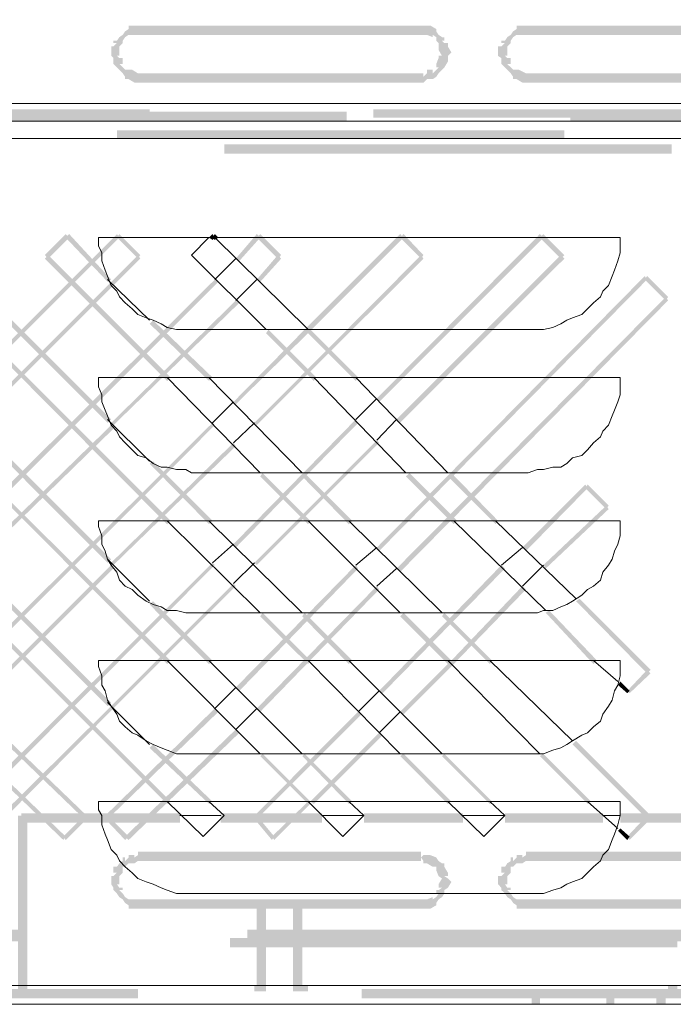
# Model space of a CAD drawing. Header units: millimetres. Extents: x -91 to 1961, y -1152 to 358.
# Tile 160 of 256: x 152 to 161, y 112 to 126. Entities that reach past the tile are written whole.
import ezdxf

# ---------------------------------------------------------------- set-up
doc = ezdxf.new("R2010")
doc.units = ezdxf.units.MM
doc.header["$MEASUREMENT"] = 0
doc.layers.get('0').update_dxf_attribs({"linetype": 'CONTINUOUS'})

msp = doc.modelspace()

# ---------------------------------------------------------------- hatches: boundary and pattern name
at = {"true_color": 0xaaaaaa}
h = msp.add_hatch(color=253, dxfattribs=at)
h.paths.add_polyline_path([(169.037, 169.634), (169.169, 169.634), (169.169, 169.287), (169.037, 169.287)])
h.paths.add_polyline_path([(160.434, 114.739), (166.787, 114.739), (166.787, 114.607), (160.434, 114.607)])
h = msp.add_hatch(color=253, dxfattribs=at)
h.paths.add_polyline_path([(131.845, 112.291), (131.977, 112.291), (131.977, 112.208), (131.845, 112.208)])
h.paths.add_polyline_path([(125.971, 112.291), (126.087, 112.291), (126.087, 112.208), (125.971, 112.208)])
h.paths.add_polyline_path([(161.112, 112.291), (161.244, 112.291), (161.244, 112.208), (161.112, 112.208)])
h.paths.add_polyline_path([(125.326, 112.291), (125.458, 112.291), (125.458, 112.208), (125.326, 112.208)])
h.paths.add_polyline_path([(126.6, 112.291), (126.732, 112.291), (126.732, 112.208), (126.6, 112.208)])
h.paths.add_polyline_path([(155.239, 112.291), (155.354, 112.291), (155.354, 112.208), (155.239, 112.208)])
h.paths.add_polyline_path([(128.337, 112.291), (128.469, 112.291), (128.469, 112.208), (128.337, 112.208)])
h.paths.add_polyline_path([(161.79, 112.291), (161.923, 112.291), (161.923, 112.208), (161.79, 112.208)])
h.paths.add_polyline_path([(155.867, 112.291), (156, 112.291), (156, 112.208), (155.867, 112.208)])
h.paths.add_polyline_path([(132.324, 112.291), (132.44, 112.291), (132.44, 112.208), (132.324, 112.208)])
h.paths.add_polyline_path([(132.523, 112.291), (132.655, 112.291), (132.655, 112.208), (132.523, 112.208)])
h.paths.add_polyline_path([(162.436, 112.291), (162.551, 112.291), (162.551, 112.208), (162.436, 112.208)])
h.paths.add_polyline_path([(169.285, 148.54), (169.417, 148.54), (169.417, 147.349), (169.285, 147.349)])
h = msp.add_hatch(color=253, dxfattribs=at)
h.paths.add_polyline_path([(132.44, 113.465), (132.572, 113.465), (132.572, 112.208), (132.44, 112.208)])
h.paths.add_polyline_path([(166.026, 126.469), (166.158, 126.469), (166.158, 124.649), (166.026, 124.649)])
h.paths.add_polyline_path([(121.686, 126.469), (121.818, 126.469), (121.818, 124.649), (121.686, 124.649)])
h.paths.add_polyline_path([(127.411, 125.245), (131.431, 125.245), (131.431, 125.113), (127.411, 125.113)])
h.paths.add_polyline_path([(166.026, 124.567), (166.158, 124.567), (166.158, 124.401), (166.026, 124.401)])
h.paths.add_polyline_path([(163.23, 125.791), (163.362, 125.791), (163.362, 124.567), (163.23, 124.567)])
h.paths.add_polyline_path([(153.584, 125.245), (157.605, 125.245), (157.605, 125.113), (153.584, 125.113)])
h.paths.add_polyline_path([(162.551, 125.791), (162.684, 125.791), (162.684, 124.567), (162.551, 124.567)])
h.paths.add_polyline_path([(160.947, 112.208), (161.079, 112.208), (161.079, 112.026), (160.947, 112.026)])
h = msp.add_hatch(color=253, dxfattribs=at)
h.paths.add_polyline_path([(128.552, 112.208), (128.668, 112.208), (128.668, 112.026), (128.552, 112.026)])
h.paths.add_polyline_path([(159.094, 125.923), (163.114, 125.923), (163.114, 125.791), (159.094, 125.791)])
h.paths.add_polyline_path([(166.026, 124.649), (166.158, 124.649), (166.158, 124.567), (166.026, 124.567)])
h.paths.add_polyline_path([(159.176, 112.208), (159.292, 112.208), (159.292, 112.026), (159.176, 112.026)])
h.paths.add_polyline_path([(121.686, 124.649), (121.818, 124.649), (121.818, 124.567), (121.686, 124.567)])
h = msp.add_hatch(color=253, dxfattribs=at)
h.paths.add_polyline_path([(160.235, 112.208), (160.351, 112.208), (160.351, 112.026), (160.235, 112.026)])
h.paths.add_polyline_path([(153.584, 125.923), (157.605, 125.923), (157.605, 125.791), (153.584, 125.791)])
h.paths.add_polyline_path([(166.208, 124.567), (166.324, 124.567), (166.324, 124.401), (166.208, 124.401)])
h.paths.add_polyline_path([(124.565, 125.841), (125.243, 125.841), (125.243, 125.708), (124.565, 125.708)])
for points in [[(153.584, 125.791), (153.535, 125.791), (153.452, 125.791), (153.501, 125.841), (153.452, 125.791), (153.402, 125.758), (153.369, 125.708), (153.32, 125.675), (153.369, 125.708), (153.369, 125.675), (153.32, 125.626), (153.286, 125.576), (153.32, 125.626), (153.32, 125.543), (153.32, 125.493), (153.286, 125.493), (153.32, 125.46), (153.369, 125.46), (153.369, 125.377), (153.32, 125.377), (153.369, 125.328), (153.402, 125.295), (153.452, 125.245), (153.402, 125.295), (153.452, 125.295), (153.501, 125.295), (153.584, 125.245), (153.535, 125.245), (153.584, 125.245), (153.584, 125.113), (153.535, 125.113), (153.452, 125.162), (153.402, 125.162), (153.402, 125.195), (153.369, 125.245), (153.32, 125.295), (153.286, 125.328), (153.237, 125.377), (153.237, 125.46), (153.286, 125.411), (153.237, 125.46), (153.204, 125.493), (153.204, 125.543), (153.204, 125.626), (153.237, 125.626), (153.286, 125.675), (153.237, 125.675), (153.237, 125.708), (153.286, 125.708), (153.32, 125.758), (153.369, 125.791), (153.402, 125.841), (153.452, 125.874), (153.452, 125.923), (153.535, 125.923), (153.584, 125.923)], [(157.605, 125.245), (157.638, 125.245), (157.638, 125.195), (157.687, 125.245), (157.687, 125.295), (157.77, 125.295), (157.77, 125.245), (157.82, 125.295), (157.853, 125.328), (157.82, 125.328), (157.82, 125.377), (157.853, 125.46), (157.853, 125.493), (157.902, 125.493), (157.935, 125.543), (157.902, 125.493), (157.853, 125.576), (157.853, 125.626), (157.853, 125.675), (157.902, 125.626), (157.853, 125.675), (157.82, 125.708), (157.82, 125.758), (157.853, 125.708), (157.82, 125.758), (157.77, 125.791), (157.77, 125.758), (157.687, 125.791), (157.638, 125.791), (157.605, 125.791), (157.605, 125.923), (157.638, 125.923), (157.687, 125.923), (157.737, 125.923), (157.82, 125.874), (157.82, 125.841), (157.853, 125.791), (157.902, 125.758), (157.935, 125.758), (157.935, 125.708), (157.902, 125.708), (157.935, 125.675), (157.985, 125.675), (157.985, 125.626), (158.035, 125.543), (157.985, 125.493), (157.935, 125.46), (157.985, 125.493), (157.985, 125.46), (157.985, 125.411), (157.935, 125.328), (157.935, 125.377), (157.935, 125.328), (157.902, 125.295), (157.853, 125.245), (157.82, 125.195), (157.77, 125.162), (157.687, 125.162), (157.737, 125.195), (157.687, 125.162), (157.638, 125.113), (157.605, 125.113)], [(159.094, 125.791), (159.044, 125.791), (158.961, 125.791), (158.994, 125.841), (158.961, 125.791), (158.912, 125.758), (158.879, 125.708), (158.829, 125.675), (158.879, 125.708), (158.879, 125.675), (158.829, 125.626), (158.796, 125.576), (158.829, 125.626), (158.829, 125.543), (158.829, 125.493), (158.796, 125.493), (158.829, 125.46), (158.879, 125.46), (158.879, 125.377), (158.829, 125.377), (158.879, 125.328), (158.912, 125.295), (158.961, 125.245), (158.912, 125.295), (158.961, 125.295), (158.994, 125.295), (159.094, 125.245), (159.044, 125.245), (159.094, 125.245), (159.094, 125.113), (159.044, 125.113), (158.961, 125.162), (158.912, 125.162), (158.912, 125.195), (158.879, 125.245), (158.829, 125.295), (158.796, 125.328), (158.746, 125.377), (158.746, 125.46), (158.796, 125.411), (158.746, 125.46), (158.697, 125.493), (158.697, 125.543), (158.697, 125.626), (158.746, 125.626), (158.796, 125.675), (158.746, 125.675), (158.746, 125.708), (158.796, 125.708), (158.829, 125.758), (158.879, 125.791), (158.912, 125.841), (158.961, 125.874), (158.961, 125.923), (159.044, 125.923), (159.094, 125.923)], [(150.904, 120.579), (153.286, 122.962), (153.32, 122.912), (150.954, 120.546)], [(152.261, 122.664), (152.558, 122.962), (152.608, 122.912), (152.31, 122.614)], [(152.608, 122.962), (153.204, 122.317), (153.154, 122.284), (152.558, 122.912)], [(153.32, 122.962), (153.617, 122.664), (153.584, 122.614), (153.286, 122.912)], [(154.593, 122.912), (154.643, 122.962), (154.676, 122.912), (154.643, 122.879)], [(154.676, 122.962), (154.726, 122.912), (154.676, 122.879), (154.643, 122.912)], [(154.974, 122.614), (155.272, 122.962), (155.321, 122.912), (155.024, 122.581)], [(155.321, 122.962), (155.619, 122.664), (155.57, 122.614), (155.272, 122.912)], [(155.95, 121.605), (157.307, 122.962), (157.356, 122.912), (156, 121.556)], [(156.976, 120.629), (159.292, 122.962), (159.342, 122.912), (157.009, 120.579)], [(157.356, 122.962), (157.638, 122.664), (157.605, 122.614), (157.307, 122.912)], [(159.342, 122.962), (159.64, 122.664), (159.59, 122.614), (159.292, 122.912)], [(153.998, 120.877), (152.261, 122.614), (152.31, 122.664), (154.047, 120.927)], [(153.617, 122.614), (153.237, 122.234), (153.204, 122.284), (153.584, 122.664)], [(157.638, 122.614), (155.272, 120.249), (155.239, 120.282), (157.605, 122.664)], [(155.619, 122.614), (155.321, 122.284), (155.272, 122.317), (155.57, 122.664)], [(159.64, 122.614), (157.307, 120.282), (157.257, 120.331), (159.59, 122.664)], [(156.976, 118.511), (160.781, 122.366), (160.814, 122.317), (157.009, 118.462)], [(160.814, 122.366), (161.112, 122.069), (161.079, 122.019), (160.781, 122.317)], [(150.904, 118.561), (154.676, 122.317), (154.726, 122.284), (150.954, 118.511)], [(153.237, 122.234), (151.251, 120.249), (151.202, 120.282), (153.204, 122.284)], [(161.112, 122.019), (157.307, 118.164), (157.257, 118.214), (161.079, 122.069)], [(151.549, 121.986), (153.204, 120.331), (153.154, 120.282), (151.5, 121.936)], [(155.024, 121.986), (153.237, 120.249), (153.204, 120.282), (154.974, 122.019)], [(153.998, 118.842), (151.169, 121.688), (151.202, 121.738), (154.047, 118.892)], [(153.799, 121.738), (154.643, 120.927), (154.593, 120.877), (153.75, 121.688)], [(154.941, 120.579), (155.95, 121.605), (156, 121.556), (154.974, 120.546)], [(156.082, 120.877), (155.404, 121.556), (155.437, 121.605), (156.116, 120.927)], [(156.033, 121.605), (156.711, 120.927), (156.678, 120.877), (156, 121.556)], [(150.904, 116.559), (154.643, 120.282), (154.676, 120.249), (150.954, 116.526)], [(153.237, 120.199), (151.251, 118.263), (151.202, 118.296), (153.204, 120.249)], [(154.941, 118.561), (156.678, 120.331), (156.711, 120.282), (154.974, 118.511)], [(151.549, 120), (153.204, 118.346), (153.154, 118.296), (151.5, 119.951)], [(154.974, 119.951), (153.237, 118.263), (153.204, 118.296), (154.941, 120)], [(157.009, 120), (155.272, 118.263), (155.239, 118.296), (156.976, 120.034)], [(153.998, 116.857), (151.169, 119.703), (151.202, 119.736), (154.047, 116.907)], [(153.799, 119.736), (154.643, 118.892), (154.593, 118.842), (153.75, 119.703)], [(156, 118.842), (155.321, 119.521), (155.354, 119.57), (156.033, 118.892)], [(155.95, 119.57), (156.628, 118.892), (156.579, 118.842), (155.917, 119.521)], [(158.068, 118.842), (157.389, 119.521), (157.439, 119.57), (158.117, 118.892)], [(158.035, 119.57), (158.697, 118.892), (158.663, 118.842), (157.985, 119.521)], [(159.044, 118.511), (159.937, 119.405), (159.97, 119.355), (159.094, 118.462)], [(159.97, 119.405), (160.268, 119.107), (160.235, 119.057), (159.937, 119.355)], [(160.268, 119.057), (159.375, 118.214), (159.342, 118.263), (160.235, 119.107)], [(151.036, 114.706), (154.643, 118.296), (154.676, 118.263), (151.086, 114.656)], [(153.237, 118.214), (151.251, 116.228), (151.202, 116.261), (153.204, 118.263)], [(154.974, 116.526), (156.678, 118.263), (156.711, 118.214), (155.024, 116.476)], [(157.009, 116.476), (158.746, 118.263), (158.796, 118.214), (157.059, 116.443)], [(154.974, 117.965), (153.237, 116.228), (153.204, 116.261), (154.941, 117.999)], [(151.549, 117.965), (153.204, 116.311), (153.154, 116.261), (151.5, 117.916)], [(157.009, 117.916), (155.321, 116.179), (155.272, 116.228), (156.976, 117.965)], [(159.094, 117.916), (158.068, 116.857), (158.035, 116.907), (159.044, 117.965)], [(153.998, 114.872), (151.169, 117.701), (151.202, 117.75), (154.047, 114.905)], [(153.799, 117.75), (154.643, 116.907), (154.593, 116.857), (153.75, 117.701)], [(159.855, 117.783), (160.864, 116.774), (160.814, 116.725), (159.805, 117.75)], [(156, 116.857), (155.321, 117.535), (155.354, 117.585), (156.033, 116.907)], [(155.95, 117.585), (156.628, 116.907), (156.579, 116.857), (155.917, 117.535)], [(157.985, 116.857), (157.307, 117.535), (157.356, 117.585), (158.035, 116.907)], [(157.935, 117.585), (158.614, 116.907), (158.581, 116.857), (157.902, 117.535)], [(160.053, 116.857), (159.375, 117.585), (159.424, 117.618), (160.103, 116.907)], [(158.068, 116.857), (157.356, 116.146), (157.307, 116.179), (158.035, 116.907)], [(160.864, 116.725), (160.566, 116.443), (160.533, 116.476), (160.814, 116.774)], [(160.533, 116.443), (160.401, 116.559), (160.434, 116.609), (160.566, 116.476)], [(153.237, 116.228), (151.384, 114.359), (151.334, 114.408), (153.204, 116.261)], [(153.121, 114.706), (154.676, 116.228), (154.726, 116.179), (153.154, 114.656)], [(155.239, 114.706), (156.711, 116.179), (156.761, 116.146), (155.272, 114.656)], [(151.549, 115.964), (152.856, 114.706), (152.823, 114.656), (151.5, 115.93)], [(155.024, 115.881), (153.452, 114.359), (153.402, 114.408), (154.974, 115.93)], [(157.059, 115.848), (156.082, 114.872), (156.033, 114.905), (157.009, 115.881)], [(159.805, 115.765), (160.864, 114.706), (160.814, 114.656), (159.755, 115.715)], [(152.525, 114.359), (151.169, 115.666), (151.202, 115.715), (152.558, 114.408)], [(153.799, 115.715), (154.643, 114.905), (154.593, 114.872), (153.75, 115.666)], [(156, 114.872), (155.321, 115.55), (155.354, 115.583), (156.033, 114.905)], [(155.95, 115.583), (156.628, 114.905), (156.579, 114.872), (155.917, 115.55)], [(157.985, 114.872), (157.307, 115.55), (157.356, 115.583), (158.035, 114.905)], [(157.935, 115.583), (158.614, 114.905), (158.581, 114.872), (157.902, 115.55)], [(159.97, 114.872), (159.292, 115.55), (159.342, 115.583), (160.02, 114.905)], [(156.033, 114.872), (155.52, 114.359), (155.487, 114.408), (156, 114.905)], [(152.856, 114.656), (152.558, 114.359), (152.525, 114.408), (152.823, 114.706)], [(153.402, 114.359), (153.121, 114.656), (153.154, 114.706), (153.452, 114.408)], [(155.487, 114.359), (155.239, 114.656), (155.272, 114.706), (155.52, 114.408)], [(160.864, 114.656), (160.566, 114.359), (160.533, 114.408), (160.814, 114.706)], [(160.533, 114.359), (160.401, 114.491), (160.434, 114.524), (160.566, 114.408)], [(153.617, 114.111), (153.584, 114.061), (153.535, 114.028), (153.452, 114.028), (153.501, 114.061), (153.452, 114.028), (153.402, 113.978), (153.369, 113.978), (153.402, 114.028), (153.369, 113.978), (153.32, 113.929), (153.369, 113.978), (153.369, 113.895), (153.32, 113.846), (153.286, 113.813), (153.32, 113.846), (153.32, 113.813), (153.32, 113.73), (153.286, 113.73), (153.32, 113.68), (153.369, 113.68), (153.369, 113.647), (153.32, 113.647), (153.369, 113.598), (153.402, 113.548), (153.452, 113.515), (153.501, 113.465), (153.452, 113.515), (153.535, 113.515), (153.584, 113.515), (153.584, 113.383), (153.535, 113.383), (153.452, 113.383), (153.452, 113.432), (153.402, 113.465), (153.369, 113.515), (153.32, 113.548), (153.286, 113.598), (153.237, 113.647), (153.237, 113.68), (153.286, 113.647), (153.237, 113.68), (153.204, 113.73), (153.204, 113.813), (153.204, 113.846), (153.237, 113.846), (153.286, 113.895), (153.237, 113.895), (153.237, 113.978), (153.286, 113.978), (153.32, 114.028), (153.369, 114.061), (153.369, 114.111), (153.402, 114.111), (153.402, 114.061), (153.452, 114.111), (153.452, 114.144), (153.535, 114.144), (153.535, 114.111), (153.584, 114.144)], [(157.605, 113.515), (157.638, 113.515), (157.687, 113.515), (157.77, 113.548), (157.77, 113.515), (157.82, 113.548), (157.853, 113.598), (157.82, 113.598), (157.82, 113.647), (157.853, 113.647), (157.902, 113.68), (157.853, 113.68), (157.853, 113.73), (157.902, 113.813), (157.935, 113.763), (157.902, 113.813), (157.853, 113.846), (157.853, 113.895), (157.853, 113.846), (157.82, 113.929), (157.82, 113.978), (157.82, 114.028), (157.853, 113.978), (157.82, 114.028), (157.82, 113.978), (157.77, 113.978), (157.687, 114.028), (157.638, 114.028), (157.638, 114.061), (157.605, 114.111), (157.638, 114.144), (157.687, 114.111), (157.638, 114.144), (157.687, 114.144), (157.737, 114.144), (157.82, 114.111), (157.77, 114.111), (157.82, 114.111), (157.853, 114.061), (157.902, 114.028), (157.935, 114.028), (157.935, 113.978), (157.985, 113.895), (157.985, 113.846), (157.935, 113.846), (157.985, 113.813), (158.035, 113.763), (157.985, 113.68), (157.985, 113.73), (157.985, 113.68), (157.935, 113.647), (157.902, 113.598), (157.935, 113.647), (157.935, 113.598), (157.902, 113.548), (157.853, 113.515), (157.82, 113.465), (157.82, 113.432), (157.737, 113.383), (157.687, 113.383), (157.638, 113.383), (157.605, 113.383)], [(159.127, 114.111), (159.094, 114.061), (159.044, 114.028), (158.961, 114.028), (158.994, 114.061), (158.961, 114.028), (158.912, 113.978), (158.879, 113.978), (158.912, 114.028), (158.879, 113.978), (158.829, 113.929), (158.879, 113.978), (158.879, 113.895), (158.829, 113.846), (158.796, 113.813), (158.829, 113.846), (158.829, 113.813), (158.829, 113.73), (158.796, 113.73), (158.829, 113.68), (158.879, 113.68), (158.879, 113.647), (158.829, 113.647), (158.879, 113.598), (158.912, 113.548), (158.961, 113.515), (158.994, 113.465), (158.961, 113.515), (159.044, 113.515), (159.094, 113.515), (159.094, 113.383), (159.044, 113.383), (158.961, 113.383), (158.961, 113.432), (158.912, 113.465), (158.879, 113.515), (158.829, 113.548), (158.796, 113.598), (158.746, 113.647), (158.746, 113.68), (158.796, 113.647), (158.746, 113.68), (158.697, 113.73), (158.697, 113.813), (158.697, 113.846), (158.746, 113.846), (158.796, 113.895), (158.746, 113.895), (158.746, 113.978), (158.796, 113.978), (158.829, 114.028), (158.879, 114.061), (158.879, 114.111), (158.912, 114.111), (158.912, 114.061), (158.961, 114.111), (158.961, 114.144), (159.044, 114.144), (159.044, 114.111), (159.094, 114.144)], [(159.094, 114.193), (159.094, 114.061), (163.114, 114.061), (163.114, 114.193)], [(155.785, 113.465), (155.785, 112.208), (155.917, 112.208), (155.917, 113.465)]]:
    msp.add_hatch(color=253, dxfattribs=at).paths.add_polyline_path(points)
h = msp.add_hatch(color=253, dxfattribs=at)
h.paths.add_polyline_path([(131.944, 113.465), (132.06, 113.465), (132.06, 112.208), (131.944, 112.208)])
h.paths.add_polyline_path([(155.272, 113.465), (155.404, 113.465), (155.404, 112.208), (155.272, 112.208)])
h.paths.add_polyline_path([(124.532, 125.791), (124.648, 125.791), (124.648, 124.567), (124.532, 124.567)])
h.paths.add_polyline_path([(121.686, 124.567), (121.818, 124.567), (121.818, 124.401), (121.686, 124.401)])
h = msp.add_hatch(color=253, dxfattribs=at)
h.paths.add_polyline_path([(159.094, 125.245), (163.114, 125.245), (163.114, 125.113), (159.094, 125.113)])
h.paths.add_polyline_path([(143.327, 112.208), (143.459, 112.208), (143.459, 112.026), (143.327, 112.026)])
h = msp.add_hatch(color=253, dxfattribs=at)
h.paths.add_polyline_path([(118.807, 124.732), (125.16, 124.732), (125.16, 124.616), (118.807, 124.616)])
h.paths.add_polyline_path([(128.337, 124.732), (134.69, 124.732), (134.69, 124.616), (128.337, 124.616)])
h.paths.add_polyline_path([(137.867, 124.732), (144.22, 124.732), (144.22, 124.616), (137.867, 124.616)])
h.paths.add_polyline_path([(147.397, 124.732), (153.75, 124.732), (153.75, 124.616), (147.397, 124.616)])
h.paths.add_polyline_path([(156.926, 124.732), (163.279, 124.732), (163.279, 124.616), (156.926, 124.616)])
h.paths.add_polyline_path([(166.456, 124.732), (167.267, 124.732), (167.267, 124.616), (166.456, 124.616)])
h = msp.add_hatch(color=253, dxfattribs=at)
h.paths.add_polyline_path([(166.075, 124.567), (159.722, 124.567), (159.722, 124.699), (166.075, 124.699)])
h.paths.add_polyline_path([(156.546, 124.567), (150.193, 124.567), (150.193, 124.699), (156.546, 124.699)])
h.paths.add_polyline_path([(147.016, 124.567), (140.663, 124.567), (140.663, 124.699), (147.016, 124.699)])
h.paths.add_polyline_path([(137.486, 124.567), (131.133, 124.567), (131.133, 124.699), (137.486, 124.699)])
h.paths.add_polyline_path([(127.957, 124.567), (121.736, 124.567), (121.736, 124.699), (127.957, 124.699)])
h = msp.add_hatch(color=253, dxfattribs=at)
h.paths.add_polyline_path([(169.169, 124.319), (162.816, 124.319), (162.816, 124.434), (169.169, 124.434)])
h.paths.add_polyline_path([(159.64, 124.319), (153.286, 124.319), (153.286, 124.434), (159.64, 124.434)])
h.paths.add_polyline_path([(150.11, 124.319), (143.757, 124.319), (143.757, 124.434), (150.11, 124.434)])
h.paths.add_polyline_path([(140.58, 124.319), (134.227, 124.319), (134.227, 124.434), (140.58, 124.434)])
h.paths.add_polyline_path([(131.05, 124.319), (124.697, 124.319), (124.697, 124.434), (131.05, 124.434)])
h.paths.add_polyline_path([(121.521, 124.319), (118.642, 124.319), (118.642, 124.434), (121.521, 124.434)])
h = msp.add_hatch(color=253, dxfattribs=at)
h.paths.add_polyline_path([(169.037, 112.208), (169.169, 112.208), (169.169, 112.026), (169.037, 112.026)])
h.paths.add_polyline_path([(167.68, 124.319), (167.813, 124.319), (167.813, 124.137), (167.68, 124.137)])
h.paths.add_polyline_path([(166.836, 124.319), (166.969, 124.319), (166.969, 124.137), (166.836, 124.137)])
h.paths.add_polyline_path([(169.169, 115.633), (169.335, 115.633), (169.335, 115.5), (169.169, 115.5)])
h.paths.add_polyline_path([(169.169, 117.618), (169.335, 117.618), (169.335, 117.502), (169.169, 117.502)])
h.paths.add_polyline_path([(167.945, 118.081), (169.169, 118.081), (169.169, 117.965), (167.945, 117.965)])
h.paths.add_polyline_path([(161.708, 113.465), (161.84, 113.465), (161.84, 112.208), (161.708, 112.208)])
h.paths.add_polyline_path([(160.947, 112.208), (161.079, 112.208), (161.079, 112.026), (160.947, 112.026)])
h.paths.add_polyline_path([(169.169, 118.942), (169.335, 118.942), (169.335, 118.809), (169.169, 118.809)])
h.paths.add_polyline_path([(167.349, 112.208), (167.465, 112.208), (167.465, 112.026), (167.349, 112.026)])
h.paths.add_polyline_path([(167.945, 118.594), (169.169, 118.594), (169.169, 118.462), (167.945, 118.462)])
h = msp.add_hatch(color=253, dxfattribs=at)
h.paths.add_polyline_path([(126.219, 124.236), (132.572, 124.236), (132.572, 124.104), (126.219, 124.104)])
h.paths.add_polyline_path([(135.749, 124.236), (142.102, 124.236), (142.102, 124.104), (135.749, 124.104)])
h.paths.add_polyline_path([(145.279, 124.236), (151.632, 124.236), (151.632, 124.104), (145.279, 124.104)])
h.paths.add_polyline_path([(154.809, 124.236), (161.162, 124.236), (161.162, 124.104), (154.809, 124.104)])
h = msp.add_hatch(color=253, dxfattribs=at)
h.paths.add_polyline_path([(151.88, 114.706), (152.012, 114.706), (152.012, 112.208), (151.88, 112.208)])
h.paths.add_polyline_path([(159.094, 113.515), (163.114, 113.515), (163.114, 113.383), (159.094, 113.383)])
h = msp.add_hatch(color=253, dxfattribs=at)
h.paths.add_polyline_path([(153.584, 114.193), (157.605, 114.193), (157.605, 114.061), (153.584, 114.061)])
h.paths.add_polyline_path([(151.93, 114.739), (154.18, 114.739), (154.18, 114.607), (151.93, 114.607)])
h.paths.add_polyline_path([(154.759, 114.739), (156.198, 114.739), (156.198, 114.607), (154.759, 114.607)])
h.paths.add_polyline_path([(158.796, 114.739), (160.186, 114.739), (160.186, 114.607), (158.796, 114.607)])
h = msp.add_hatch(color=253, dxfattribs=at)
h.paths.add_polyline_path([(156.794, 114.739), (158.2, 114.739), (158.2, 114.607), (156.794, 114.607)])
h.paths.add_polyline_path([(153.584, 113.515), (157.605, 113.515), (157.605, 113.383), (153.584, 113.383)])
h = msp.add_hatch(color=253, dxfattribs=at)
h.paths.add_polyline_path([(126.302, 112.969), (132.655, 112.969), (132.655, 112.837), (126.302, 112.837)])
h.paths.add_polyline_path([(135.832, 112.969), (142.185, 112.969), (142.185, 112.837), (135.832, 112.837)])
h.paths.add_polyline_path([(145.362, 112.969), (151.715, 112.969), (151.715, 112.837), (145.362, 112.837)])
h.paths.add_polyline_path([(154.891, 112.969), (161.244, 112.969), (161.244, 112.837), (154.891, 112.837)])
h = msp.add_hatch(color=253, dxfattribs=at)
h.paths.add_polyline_path([(161.493, 112.969), (155.139, 112.969), (155.139, 113.085), (161.493, 113.085)])
h.paths.add_polyline_path([(151.963, 112.969), (145.61, 112.969), (145.61, 113.085), (151.963, 113.085)])
h.paths.add_polyline_path([(142.433, 112.969), (136.08, 112.969), (136.08, 113.085), (142.433, 113.085)])
h.paths.add_polyline_path([(132.903, 112.969), (126.55, 112.969), (126.55, 113.085), (132.903, 113.085)])
h = msp.add_hatch(color=253, dxfattribs=at)
h.paths.add_polyline_path([(161.493, 112.919), (155.139, 112.919), (155.139, 113.052), (161.493, 113.052)])
h.paths.add_polyline_path([(151.963, 112.919), (145.61, 112.919), (145.61, 113.052), (151.963, 113.052)])
h.paths.add_polyline_path([(142.433, 112.919), (136.08, 112.919), (136.08, 113.052), (142.433, 113.052)])
h.paths.add_polyline_path([(132.903, 112.919), (126.55, 112.919), (126.55, 113.052), (132.903, 113.052)])
h = msp.add_hatch(color=253, dxfattribs=at)
h.paths.add_polyline_path([(118.642, 112.241), (124.995, 112.241), (124.995, 112.109), (118.642, 112.109)])
h.paths.add_polyline_path([(128.172, 112.241), (134.525, 112.241), (134.525, 112.109), (128.172, 112.109)])
h.paths.add_polyline_path([(137.701, 112.241), (144.054, 112.241), (144.054, 112.109), (137.701, 112.109)])
h.paths.add_polyline_path([(147.231, 112.241), (153.584, 112.241), (153.584, 112.109), (147.231, 112.109)])
h.paths.add_polyline_path([(156.761, 112.241), (163.114, 112.241), (163.114, 112.109), (156.761, 112.109)])
h.paths.add_polyline_path([(166.291, 112.241), (169.169, 112.241), (169.169, 112.109), (166.291, 112.109)])

# ---------------------------------------------------------------- linework, layer by layer
at = {"color": 7, "linetype": 'Continuous', "lineweight": 5}
for points in [[(169.037, 124.815), (118.758, 124.815), (118.758, 124.815)], [(118.642, 124.319), (169.169, 124.319), (169.169, 124.319)], [(169.169, 112.291), (118.642, 112.291), (118.642, 112.291)]]:
    msp.add_lwpolyline(points, dxfattribs=at)
at = {"color": 7, "linetype": 'Continuous', "lineweight": 20}
for points in [[(169.169, 124.567), (118.642, 124.567), (118.642, 124.567)], [(153.022, 122.912), (153.022, 122.796), (153.022, 122.796)], [(153.022, 122.912), (160.434, 122.912), (160.434, 122.912)], [(154.345, 122.664), (154.593, 122.912), (154.593, 122.912)], [(154.676, 122.912), (156, 121.605), (156, 121.605)], [(160.434, 122.796), (160.434, 122.912), (160.434, 122.912)], [(153.022, 122.796), (153.071, 122.697), (153.071, 122.697)], [(160.434, 122.697), (160.434, 122.796), (160.434, 122.796)], [(153.071, 122.697), (153.071, 122.581), (153.071, 122.581)], [(155.404, 121.605), (154.345, 122.664), (154.345, 122.664)], [(154.676, 122.317), (154.974, 122.614), (154.974, 122.614)], [(160.401, 122.581), (160.434, 122.697), (160.434, 122.697)], [(153.071, 122.581), (153.121, 122.449), (153.121, 122.449)], [(160.351, 122.449), (160.401, 122.581), (160.401, 122.581)], [(153.121, 122.449), (153.154, 122.366), (153.154, 122.366)], [(153.154, 122.366), (153.204, 122.234), (153.204, 122.234)], [(160.268, 122.234), (160.318, 122.366), (160.318, 122.366)], [(160.318, 122.366), (160.351, 122.449), (160.351, 122.449)], [(153.154, 122.317), (153.75, 121.738), (153.75, 121.738)], [(153.204, 122.234), (153.286, 122.151), (153.286, 122.151)], [(155.272, 122.317), (154.974, 122.019), (154.974, 122.019)], [(160.186, 122.151), (160.268, 122.234), (160.268, 122.234)], [(153.286, 122.151), (153.32, 122.069), (153.32, 122.069)], [(153.32, 122.069), (153.402, 121.986), (153.402, 121.986)], [(160.053, 121.986), (160.152, 122.069), (160.152, 122.069)], [(160.152, 122.069), (160.186, 122.151), (160.186, 122.151)], [(153.402, 121.986), (153.501, 121.903), (153.501, 121.903)], [(159.97, 121.903), (160.053, 121.986), (160.053, 121.986)], [(153.501, 121.903), (153.584, 121.82), (153.584, 121.82)], [(153.584, 121.82), (153.7, 121.771), (153.7, 121.771)], [(153.7, 121.771), (153.799, 121.738), (153.799, 121.738)], [(159.673, 121.738), (159.755, 121.771), (159.755, 121.771)], [(159.755, 121.771), (159.888, 121.82), (159.888, 121.82)], [(159.888, 121.82), (159.97, 121.903), (159.97, 121.903)], [(153.799, 121.738), (153.915, 121.688), (153.915, 121.688)], [(153.915, 121.688), (153.998, 121.638), (153.998, 121.638)], [(153.998, 121.638), (154.13, 121.605), (154.13, 121.605)], [(159.342, 121.605), (159.474, 121.638), (159.474, 121.638)], [(159.474, 121.638), (159.59, 121.688), (159.59, 121.688)], [(159.59, 121.688), (159.673, 121.738), (159.673, 121.738)], [(154.13, 121.605), (154.263, 121.605), (154.263, 121.605)], [(154.263, 121.605), (154.345, 121.605), (154.345, 121.605)], [(159.127, 121.605), (154.345, 121.605), (154.345, 121.605)], [(159.127, 121.605), (159.259, 121.605), (159.259, 121.605)], [(159.259, 121.605), (159.342, 121.605), (159.342, 121.605)], [(153.022, 120.927), (160.434, 120.927), (160.434, 120.927)], [(153.022, 120.927), (153.022, 120.795), (153.022, 120.795)], [(153.022, 120.795), (153.071, 120.679), (153.071, 120.679)], [(155.321, 119.57), (153.998, 120.927), (153.998, 120.927)], [(154.593, 120.927), (155.917, 119.57), (155.917, 119.57)], [(157.389, 119.57), (156.082, 120.927), (156.082, 120.927)], [(156.678, 120.927), (157.985, 119.57), (157.985, 119.57)], [(160.434, 120.795), (160.434, 120.927), (160.434, 120.927)], [(160.434, 120.679), (160.434, 120.795), (160.434, 120.795)], [(153.071, 120.679), (153.071, 120.579), (153.071, 120.579)], [(160.401, 120.579), (160.434, 120.679), (160.434, 120.679)], [(153.071, 120.579), (153.121, 120.464), (153.121, 120.464)], [(154.643, 120.282), (154.941, 120.579), (154.941, 120.579)], [(156.678, 120.331), (156.976, 120.629), (156.976, 120.629)], [(160.351, 120.464), (160.401, 120.579), (160.401, 120.579)], [(153.121, 120.464), (153.154, 120.381), (153.154, 120.381)], [(153.154, 120.381), (153.204, 120.249), (153.204, 120.249)], [(160.268, 120.249), (160.318, 120.381), (160.318, 120.381)], [(160.318, 120.381), (160.351, 120.464), (160.351, 120.464)], [(153.154, 120.331), (153.75, 119.736), (153.75, 119.736)], [(153.204, 120.282), (153.204, 120.249), (153.204, 120.249)], [(153.204, 120.249), (153.286, 120.166), (153.286, 120.166)], [(155.239, 120.282), (154.941, 120), (154.941, 120)], [(157.257, 120.331), (156.976, 120.034), (156.976, 120.034)], [(160.186, 120.166), (160.268, 120.249), (160.268, 120.249)], [(153.286, 120.166), (153.32, 120.083), (153.32, 120.083)], [(160.152, 120.083), (160.186, 120.166), (160.186, 120.166)], [(153.32, 120.083), (153.402, 120), (153.402, 120)], [(153.402, 120), (153.501, 119.901), (153.501, 119.901)], [(159.97, 119.901), (160.053, 120), (160.053, 120)], [(160.053, 120), (160.152, 120.083), (160.152, 120.083)], [(153.501, 119.901), (153.584, 119.818), (153.584, 119.818)], [(153.584, 119.818), (153.7, 119.785), (153.7, 119.785)], [(159.755, 119.785), (159.888, 119.818), (159.888, 119.818)], [(159.888, 119.818), (159.97, 119.901), (159.97, 119.901)], [(153.7, 119.785), (153.799, 119.703), (153.799, 119.703)], [(153.799, 119.703), (153.915, 119.653), (153.915, 119.653)], [(159.59, 119.653), (159.673, 119.703), (159.673, 119.703)], [(159.673, 119.703), (159.755, 119.785), (159.755, 119.785)], [(153.915, 119.653), (153.998, 119.653), (153.998, 119.653)], [(153.998, 119.653), (154.13, 119.62), (154.13, 119.62)], [(154.13, 119.62), (154.263, 119.62), (154.263, 119.62)], [(154.263, 119.62), (154.345, 119.57), (154.345, 119.57)], [(159.127, 119.57), (154.345, 119.57), (154.345, 119.57)], [(159.127, 119.57), (159.259, 119.62), (159.259, 119.62)], [(159.259, 119.62), (159.342, 119.62), (159.342, 119.62)], [(159.342, 119.62), (159.474, 119.653), (159.474, 119.653)], [(159.474, 119.653), (159.59, 119.653), (159.59, 119.653)], [(153.022, 118.892), (153.022, 118.809), (153.022, 118.809)], [(153.022, 118.892), (160.434, 118.892), (160.434, 118.892)], [(155.321, 117.585), (153.998, 118.892), (153.998, 118.892)], [(154.593, 118.892), (155.917, 117.585), (155.917, 117.585)], [(157.307, 117.585), (156, 118.892), (156, 118.892)], [(156.579, 118.892), (157.902, 117.585), (157.902, 117.585)], [(159.375, 117.618), (158.068, 118.892), (158.068, 118.892)], [(158.663, 118.892), (159.805, 117.783), (159.805, 117.783)], [(160.434, 118.809), (160.434, 118.892), (160.434, 118.892)], [(153.022, 118.809), (153.071, 118.677), (153.071, 118.677)], [(160.434, 118.677), (160.434, 118.809), (160.434, 118.809)], [(153.071, 118.677), (153.071, 118.561), (153.071, 118.561)], [(153.071, 118.561), (153.121, 118.462), (153.121, 118.462)], [(154.643, 118.296), (154.941, 118.561), (154.941, 118.561)], [(160.351, 118.462), (160.401, 118.561), (160.401, 118.561)], [(160.401, 118.561), (160.434, 118.677), (160.434, 118.677)], [(153.121, 118.462), (153.154, 118.346), (153.154, 118.346)], [(156.678, 118.263), (156.976, 118.511), (156.976, 118.511)], [(158.746, 118.263), (159.044, 118.511), (159.044, 118.511)], [(160.318, 118.346), (160.351, 118.462), (160.351, 118.462)], [(153.154, 118.346), (153.204, 118.263), (153.204, 118.263)], [(153.154, 118.346), (153.75, 117.75), (153.75, 117.75)], [(153.204, 118.296), (153.204, 118.263), (153.204, 118.263)], [(155.239, 118.296), (154.941, 117.999), (154.941, 117.999)], [(160.268, 118.263), (160.318, 118.346), (160.318, 118.346)], [(153.204, 118.263), (153.286, 118.164), (153.286, 118.164)], [(153.286, 118.164), (153.32, 118.048), (153.32, 118.048)], [(157.257, 118.214), (156.976, 117.965), (156.976, 117.965)], [(159.342, 118.263), (159.044, 117.965), (159.044, 117.965)], [(160.152, 118.048), (160.186, 118.164), (160.186, 118.164)], [(160.186, 118.164), (160.268, 118.263), (160.268, 118.263)], [(153.32, 118.048), (153.402, 117.965), (153.402, 117.965)], [(160.053, 117.965), (160.152, 118.048), (160.152, 118.048)], [(153.402, 117.965), (153.501, 117.916), (153.501, 117.916)], [(153.501, 117.916), (153.584, 117.833), (153.584, 117.833)], [(159.888, 117.833), (159.97, 117.916), (159.97, 117.916)], [(159.97, 117.916), (160.053, 117.965), (160.053, 117.965)], [(153.584, 117.833), (153.7, 117.75), (153.7, 117.75)], [(153.7, 117.75), (153.799, 117.701), (153.799, 117.701)], [(159.673, 117.701), (159.755, 117.75), (159.755, 117.75)], [(159.755, 117.75), (159.888, 117.833), (159.888, 117.833)], [(153.799, 117.701), (153.915, 117.668), (153.915, 117.668)], [(153.915, 117.668), (153.998, 117.618), (153.998, 117.618)], [(153.998, 117.618), (154.13, 117.618), (154.13, 117.618)], [(154.13, 117.618), (154.263, 117.585), (154.263, 117.585)], [(154.263, 117.585), (154.345, 117.585), (154.345, 117.585)], [(159.127, 117.585), (154.345, 117.585), (154.345, 117.585)], [(159.127, 117.585), (159.259, 117.585), (159.259, 117.585)], [(159.259, 117.585), (159.342, 117.618), (159.342, 117.618)], [(159.342, 117.618), (159.474, 117.618), (159.474, 117.618)], [(159.474, 117.618), (159.59, 117.668), (159.59, 117.668)], [(159.59, 117.668), (159.673, 117.701), (159.673, 117.701)], [(153.022, 116.907), (160.434, 116.907), (160.434, 116.907)], [(153.022, 116.907), (153.022, 116.824), (153.022, 116.824)], [(155.321, 115.583), (153.998, 116.907), (153.998, 116.907)], [(154.593, 116.907), (155.917, 115.583), (155.917, 115.583)], [(157.307, 115.583), (156, 116.907), (156, 116.907)], [(156.579, 116.907), (157.902, 115.583), (157.902, 115.583)], [(159.292, 115.583), (157.985, 116.907), (157.985, 116.907)], [(158.581, 116.907), (159.755, 115.765), (159.755, 115.765)], [(160.401, 116.609), (160.053, 116.907), (160.053, 116.907)], [(160.434, 116.824), (160.434, 116.907), (160.434, 116.907)], [(153.022, 116.824), (153.071, 116.691), (153.071, 116.691)], [(160.434, 116.691), (160.434, 116.824), (160.434, 116.824)], [(153.071, 116.691), (153.071, 116.559), (153.071, 116.559)], [(160.401, 116.559), (160.434, 116.691), (160.434, 116.691)], [(153.071, 116.559), (153.121, 116.476), (153.121, 116.476)], [(153.121, 116.476), (153.154, 116.344), (153.154, 116.344)], [(154.676, 116.228), (154.974, 116.526), (154.974, 116.526)], [(156.711, 116.179), (157.009, 116.476), (157.009, 116.476)], [(160.318, 116.344), (160.351, 116.476), (160.351, 116.476)], [(160.351, 116.476), (160.401, 116.559), (160.401, 116.559)], [(153.154, 116.344), (153.204, 116.261), (153.204, 116.261)], [(160.268, 116.261), (160.318, 116.344), (160.318, 116.344)], [(153.154, 116.311), (153.75, 115.715), (153.75, 115.715)], [(153.204, 116.261), (153.286, 116.146), (153.286, 116.146)], [(155.272, 116.228), (154.974, 115.93), (154.974, 115.93)], [(157.307, 116.179), (157.009, 115.881), (157.009, 115.881)], [(160.186, 116.146), (160.268, 116.261), (160.268, 116.261)], [(153.286, 116.146), (153.32, 116.046), (153.32, 116.046)], [(153.32, 116.046), (153.402, 115.964), (153.402, 115.964)], [(160.053, 115.964), (160.152, 116.046), (160.152, 116.046)], [(160.152, 116.046), (160.186, 116.146), (160.186, 116.146)], [(153.402, 115.964), (153.501, 115.881), (153.501, 115.881)], [(159.97, 115.881), (160.053, 115.964), (160.053, 115.964)], [(153.501, 115.881), (153.584, 115.848), (153.584, 115.848)], [(153.584, 115.848), (153.7, 115.765), (153.7, 115.765)], [(153.7, 115.765), (153.799, 115.715), (153.799, 115.715)], [(159.673, 115.715), (159.755, 115.765), (159.755, 115.765)], [(159.755, 115.765), (159.888, 115.848), (159.888, 115.848)], [(159.888, 115.848), (159.97, 115.881), (159.97, 115.881)], [(153.799, 115.715), (153.915, 115.666), (153.915, 115.666)], [(153.915, 115.666), (153.998, 115.633), (153.998, 115.633)], [(153.998, 115.633), (154.13, 115.583), (154.13, 115.583)], [(159.342, 115.583), (159.474, 115.633), (159.474, 115.633)], [(159.474, 115.633), (159.59, 115.666), (159.59, 115.666)], [(159.59, 115.666), (159.673, 115.715), (159.673, 115.715)], [(154.13, 115.583), (154.263, 115.583), (154.263, 115.583)], [(154.263, 115.583), (154.345, 115.583), (154.345, 115.583)], [(159.127, 115.583), (154.345, 115.583), (154.345, 115.583)], [(159.127, 115.583), (159.259, 115.583), (159.259, 115.583)], [(159.259, 115.583), (159.342, 115.583), (159.342, 115.583)], [(153.022, 114.905), (153.022, 114.789), (153.022, 114.789)], [(153.022, 114.905), (160.434, 114.905), (160.434, 114.905)], [(153.022, 114.789), (153.071, 114.706), (153.071, 114.706)], [(154.511, 114.408), (153.998, 114.905), (153.998, 114.905)], [(154.593, 114.905), (154.809, 114.706), (154.809, 114.706)], [(156.496, 114.408), (156, 114.905), (156, 114.905)], [(156.033, 114.905), (156, 114.905), (156, 114.905)], [(156.579, 114.905), (156.794, 114.706), (156.794, 114.706)], [(158.498, 114.408), (157.985, 114.905), (157.985, 114.905)], [(158.581, 114.905), (158.796, 114.706), (158.796, 114.706)], [(160.401, 114.524), (159.97, 114.905), (159.97, 114.905)], [(160.434, 114.789), (160.434, 114.905), (160.434, 114.905)], [(160.434, 114.706), (160.434, 114.789), (160.434, 114.789)], [(153.071, 114.706), (153.071, 114.574), (153.071, 114.574)], [(154.18, 114.706), (154.759, 114.706), (154.759, 114.706)], [(154.809, 114.706), (154.511, 114.408), (154.511, 114.408)], [(156.198, 114.706), (156.794, 114.706), (156.794, 114.706)], [(156.794, 114.706), (156.496, 114.408), (156.496, 114.408)], [(158.2, 114.706), (158.796, 114.706), (158.796, 114.706)], [(158.796, 114.706), (158.498, 114.408), (158.498, 114.408)], [(160.186, 114.706), (160.434, 114.706), (160.434, 114.706)], [(160.401, 114.574), (160.434, 114.706), (160.434, 114.706)], [(153.071, 114.574), (153.121, 114.441), (153.121, 114.441)], [(160.351, 114.441), (160.401, 114.574), (160.401, 114.574)], [(153.121, 114.441), (153.154, 114.359), (153.154, 114.359)], [(153.154, 114.359), (153.204, 114.226), (153.204, 114.226)], [(160.268, 114.226), (160.318, 114.359), (160.318, 114.359)], [(160.318, 114.359), (160.351, 114.441), (160.351, 114.441)], [(153.204, 114.226), (153.286, 114.144), (153.286, 114.144)], [(160.186, 114.144), (160.268, 114.226), (160.268, 114.226)], [(153.286, 114.144), (153.32, 114.061), (153.32, 114.061)], [(160.152, 114.061), (160.186, 114.144), (160.186, 114.144)], [(153.32, 114.061), (153.402, 113.978), (153.402, 113.978)], [(153.402, 113.978), (153.501, 113.895), (153.501, 113.895)], [(159.97, 113.895), (160.053, 113.978), (160.053, 113.978)], [(160.053, 113.978), (160.152, 114.061), (160.152, 114.061)], [(153.501, 113.895), (153.584, 113.813), (153.584, 113.813)], [(153.584, 113.813), (153.7, 113.763), (153.7, 113.763)], [(159.755, 113.763), (159.888, 113.813), (159.888, 113.813)], [(159.888, 113.813), (159.97, 113.895), (159.97, 113.895)], [(153.7, 113.763), (153.799, 113.73), (153.799, 113.73)], [(153.799, 113.73), (153.915, 113.68), (153.915, 113.68)], [(153.915, 113.68), (153.998, 113.647), (153.998, 113.647)], [(159.474, 113.647), (159.59, 113.68), (159.59, 113.68)], [(159.59, 113.68), (159.673, 113.73), (159.673, 113.73)], [(159.673, 113.73), (159.755, 113.763), (159.755, 113.763)], [(153.998, 113.647), (154.13, 113.598), (154.13, 113.598)], [(154.13, 113.598), (154.263, 113.598), (154.263, 113.598)], [(154.263, 113.598), (154.345, 113.598), (154.345, 113.598)], [(159.127, 113.598), (154.345, 113.598), (154.345, 113.598)], [(159.127, 113.598), (159.259, 113.598), (159.259, 113.598)], [(159.259, 113.598), (159.342, 113.598), (159.342, 113.598)], [(159.342, 113.598), (159.474, 113.647), (159.474, 113.647)], [(118.642, 112.026), (169.169, 112.026), (169.169, 112.026)]]:
    msp.add_lwpolyline(points, dxfattribs=at)

doc.saveas('drawing.dxf')
